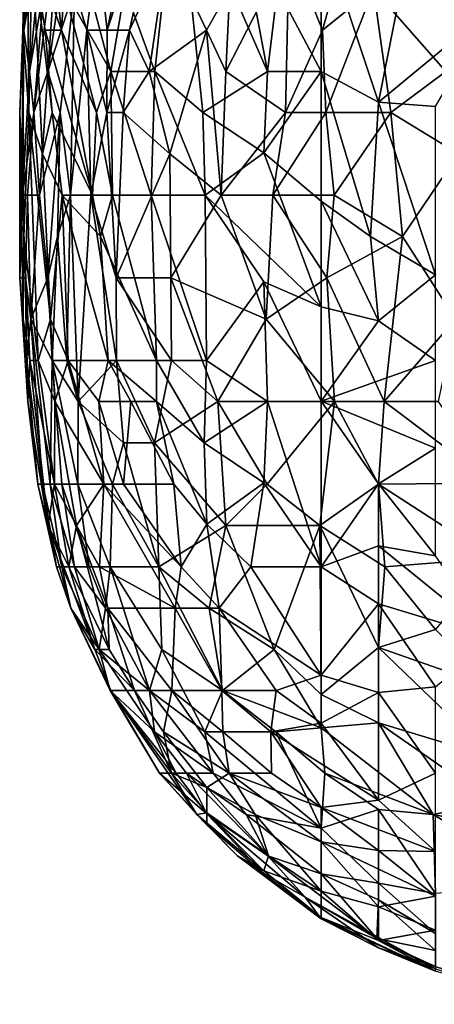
# Model space of a CAD drawing. Extents: x -0.3 to 0.3, y -0.266 to 0.266.
# Tile 89 of 256: x -0.3 to -0.288, y 0.116 to 0.145. Entities that reach past the tile are written whole.
import ezdxf

# ---------------------------------------------------------------- set-up
doc = ezdxf.new("R2010")
doc.units = 0

msp = doc.modelspace()

# ---------------------------------------------------------------- linework, layer by layer
for points in [[(-0.298794, 0.144562, 1.122662), (-0.299506, 0.150533, 1.125785), (-0.299642, 0.14695, 1.116418)], [(-0.298794, 0.144562, 1.122662), (-0.29871, 0.145756, 1.125785), (-0.299506, 0.150533, 1.125785)], [(-0.297469, 0.144562, 1.013377), (-0.297743, 0.14695, 1.018061), (-0.296206, 0.150533, 1.007132)], [(-0.295504, 0.150533, 1.002449), (-0.297469, 0.144562, 1.013377), (-0.296206, 0.150533, 1.007132)], [(-0.297469, 0.144562, 1.013377), (-0.295504, 0.150533, 1.002449), (-0.296818, 0.144562, 1.008694)], [(-0.295504, 0.150533, 1.002449), (-0.295723, 0.14695, 1.002449), (-0.296818, 0.144562, 1.008694)], [(-0.295441, 0.149339, 1.146081), (-0.292832, 0.143367, 1.141397), (-0.294183, 0.150533, 1.150764)], [(-0.292541, 0.145756, 1.146081), (-0.294183, 0.150533, 1.150764), (-0.292832, 0.143367, 1.141397)], [(-0.299908, 0.144562, 1.099244), (-0.299794, 0.149339, 1.111734), (-0.299813, 0.148145, 1.100805)], [(-0.299908, 0.144562, 1.099244), (-0.299731, 0.142173, 1.103928), (-0.299794, 0.149339, 1.111734)], [(-0.299474, 0.149339, 1.085193), (-0.299877, 0.144562, 1.083632), (-0.299729, 0.148145, 1.094561)], [(-0.299261, 0.148145, 1.069581), (-0.299877, 0.144562, 1.083632), (-0.299474, 0.149339, 1.085193)], [(-0.299731, 0.142173, 1.103928), (-0.299642, 0.14695, 1.116418), (-0.299794, 0.149339, 1.111734)], [(-0.296953, 0.145756, 1.135152), (-0.296092, 0.143367, 1.133591), (-0.295441, 0.149339, 1.146081)], [(-0.296092, 0.143367, 1.133591), (-0.294695, 0.142173, 1.135152), (-0.295441, 0.149339, 1.146081)], [(-0.294695, 0.142173, 1.135152), (-0.292832, 0.143367, 1.141397), (-0.295441, 0.149339, 1.146081)], [(-0.291232, 0.144562, 0.986837), (-0.292202, 0.14695, 0.988398), (-0.289911, 0.149339, 0.980592)], [(-0.291275, 0.147476, 1.150764), (-0.28962, 0.142477, 1.14452), (-0.28826, 0.149339, 1.157009)], [(-0.289757, 0.145756, 0.982153), (-0.291232, 0.144562, 0.986837), (-0.289911, 0.149339, 0.980592)], [(-0.285634, 0.149339, 0.969663), (-0.287663, 0.143367, 0.97903), (-0.289757, 0.145756, 0.982153)], [(-0.286309, 0.145205, 1.152326), (-0.28826, 0.149339, 1.157009), (-0.28962, 0.142477, 1.14452)], [(-0.299999, 0.142173, 1.086754), (-0.299908, 0.144562, 1.099244), (-0.299729, 0.148145, 1.094561)], [(-0.299877, 0.144562, 1.083632), (-0.299999, 0.142173, 1.086754), (-0.299729, 0.148145, 1.094561)], [(-0.299729, 0.148145, 1.094561), (-0.299908, 0.144562, 1.099244), (-0.299813, 0.148145, 1.100805)], [(-0.299877, 0.144562, 1.083632), (-0.299261, 0.148145, 1.069581), (-0.299718, 0.143367, 1.06802)], [(-0.2993, 0.145756, 1.060214), (-0.299718, 0.143367, 1.06802), (-0.299261, 0.148145, 1.069581)], [(-0.299593, 0.142173, 1.058653), (-0.2993, 0.145756, 1.060214), (-0.29885, 0.148145, 1.053969)], [(-0.299182, 0.143367, 1.044602), (-0.299593, 0.142173, 1.058653), (-0.29885, 0.148145, 1.053969)], [(-0.298483, 0.148145, 1.038357), (-0.299182, 0.143367, 1.044602), (-0.29885, 0.148145, 1.053969)], [(-0.29841, 0.145756, 1.027428), (-0.299182, 0.143367, 1.044602), (-0.298483, 0.148145, 1.038357)], [(-0.291275, 0.143367, 1.143927), (-0.291275, 0.147476, 1.150764), (-0.292541, 0.145756, 1.146081)], [(-0.28962, 0.142477, 1.14452), (-0.291275, 0.147476, 1.150764), (-0.291275, 0.143367, 1.143927)], [(-0.299642, 0.14695, 1.116418), (-0.299731, 0.142173, 1.103928), (-0.29934, 0.140979, 1.108611)], [(-0.299642, 0.14695, 1.116418), (-0.29926, 0.144562, 1.117979), (-0.298794, 0.144562, 1.122662)], [(-0.299642, 0.14695, 1.116418), (-0.299064, 0.142173, 1.114856), (-0.29926, 0.144562, 1.117979)], [(-0.29934, 0.140979, 1.108611), (-0.299064, 0.142173, 1.114856), (-0.299642, 0.14695, 1.116418)], [(-0.29806, 0.144562, 1.019622), (-0.29841, 0.145756, 1.027428), (-0.297743, 0.14695, 1.018061)], [(-0.297469, 0.144562, 1.013377), (-0.29806, 0.144562, 1.019622), (-0.297743, 0.14695, 1.018061)], [(-0.296254, 0.143367, 1.005571), (-0.296818, 0.144562, 1.008694), (-0.295723, 0.14695, 1.002449)], [(-0.294593, 0.144562, 0.997765), (-0.296254, 0.143367, 1.005571), (-0.295723, 0.14695, 1.002449)], [(-0.294593, 0.144562, 0.997765), (-0.295723, 0.14695, 1.002449), (-0.293919, 0.145756, 0.994643)], [(-0.292202, 0.14695, 0.988398), (-0.294038, 0.143367, 0.996204), (-0.293919, 0.145756, 0.994643)], [(-0.292305, 0.142173, 0.99152), (-0.294038, 0.143367, 0.996204), (-0.292202, 0.14695, 0.988398)], [(-0.291232, 0.144562, 0.986837), (-0.292305, 0.142173, 0.99152), (-0.292202, 0.14695, 0.988398)], [(-0.299718, 0.143367, 1.06802), (-0.2993, 0.145756, 1.060214), (-0.299593, 0.142173, 1.058653)], [(-0.29841, 0.145756, 1.027428), (-0.298825, 0.142173, 1.030551), (-0.299182, 0.143367, 1.044602)], [(-0.29841, 0.145756, 1.027428), (-0.298525, 0.139785, 1.024306), (-0.298825, 0.142173, 1.030551)], [(-0.298794, 0.144562, 1.122662), (-0.297779, 0.142173, 1.124224), (-0.29871, 0.145756, 1.125785)], [(-0.29871, 0.145756, 1.125785), (-0.29736, 0.143367, 1.128907), (-0.297991, 0.145756, 1.130469)], [(-0.297779, 0.142173, 1.124224), (-0.29736, 0.143367, 1.128907), (-0.29871, 0.145756, 1.125785)], [(-0.29806, 0.144562, 1.019622), (-0.298525, 0.139785, 1.024306), (-0.29841, 0.145756, 1.027428)], [(-0.297991, 0.145756, 1.130469), (-0.29736, 0.143367, 1.128907), (-0.296953, 0.145756, 1.135152)], [(-0.296092, 0.143367, 1.133591), (-0.296953, 0.145756, 1.135152), (-0.29736, 0.143367, 1.128907)], [(-0.293919, 0.145756, 0.994643), (-0.294038, 0.143367, 0.996204), (-0.294593, 0.144562, 0.997765)], [(-0.292832, 0.143367, 1.141397), (-0.291275, 0.143367, 1.143927), (-0.292541, 0.145756, 1.146081)], [(-0.289757, 0.145756, 0.982153), (-0.29114, 0.142173, 0.988398), (-0.291232, 0.144562, 0.986837)], [(-0.289259, 0.142173, 0.983714), (-0.29114, 0.142173, 0.988398), (-0.289757, 0.145756, 0.982153)], [(-0.287663, 0.143367, 0.97903), (-0.289259, 0.142173, 0.983714), (-0.289757, 0.145756, 0.982153)], [(-0.287964, 0.142356, 1.146081), (-0.286309, 0.145205, 1.152326), (-0.28962, 0.142477, 1.14452)], [(-0.299877, 0.144562, 1.083632), (-0.3, 0.137396, 1.074265), (-0.299999, 0.142173, 1.086754)], [(-0.299916, 0.139785, 1.06802), (-0.3, 0.137396, 1.074265), (-0.299877, 0.144562, 1.083632)], [(-0.299999, 0.142173, 1.086754), (-0.299881, 0.13859, 1.089877), (-0.299908, 0.144562, 1.099244)], [(-0.299718, 0.143367, 1.06802), (-0.299916, 0.139785, 1.06802), (-0.299877, 0.144562, 1.083632)], [(-0.299881, 0.13859, 1.089877), (-0.299731, 0.142173, 1.103928), (-0.299908, 0.144562, 1.099244)], [(-0.29926, 0.144562, 1.117979), (-0.297897, 0.139785, 1.117979), (-0.298794, 0.144562, 1.122662)], [(-0.299064, 0.142173, 1.114856), (-0.297897, 0.139785, 1.117979), (-0.29926, 0.144562, 1.117979)], [(-0.297897, 0.139785, 1.117979), (-0.297779, 0.142173, 1.124224), (-0.298794, 0.144562, 1.122662)], [(-0.297943, 0.139785, 1.018061), (-0.298525, 0.139785, 1.024306), (-0.29806, 0.144562, 1.019622)], [(-0.297469, 0.144562, 1.013377), (-0.297476, 0.142173, 1.013377), (-0.29806, 0.144562, 1.019622)], [(-0.29806, 0.144562, 1.019622), (-0.297476, 0.142173, 1.013377), (-0.297943, 0.139785, 1.018061)], [(-0.296818, 0.144562, 1.008694), (-0.297476, 0.142173, 1.013377), (-0.297469, 0.144562, 1.013377)], [(-0.296818, 0.144562, 1.008694), (-0.29701, 0.142173, 1.010255), (-0.297476, 0.142173, 1.013377)], [(-0.296254, 0.143367, 1.005571), (-0.29701, 0.142173, 1.010255), (-0.296818, 0.144562, 1.008694)], [(-0.294593, 0.144562, 0.997765), (-0.295655, 0.140979, 1.00401), (-0.296254, 0.143367, 1.005571)], [(-0.294593, 0.144562, 0.997765), (-0.29417, 0.139785, 0.999326), (-0.295655, 0.140979, 1.00401)], [(-0.294038, 0.143367, 0.996204), (-0.29417, 0.139785, 0.999326), (-0.294593, 0.144562, 0.997765)], [(-0.291232, 0.144562, 0.986837), (-0.29114, 0.142173, 0.988398), (-0.292305, 0.142173, 0.99152)], [(-0.299718, 0.143367, 1.06802), (-0.299593, 0.142173, 1.058653), (-0.299916, 0.139785, 1.06802)], [(-0.299593, 0.142173, 1.058653), (-0.299182, 0.143367, 1.044602), (-0.29943, 0.139785, 1.044602)], [(-0.298825, 0.142173, 1.030551), (-0.29943, 0.139785, 1.044602), (-0.299182, 0.143367, 1.044602)], [(-0.297318, 0.139785, 1.121101), (-0.29736, 0.143367, 1.128907), (-0.297779, 0.142173, 1.124224)], [(-0.29736, 0.143367, 1.128907), (-0.296193, 0.139785, 1.125785), (-0.296092, 0.143367, 1.133591)], [(-0.297318, 0.139785, 1.121101), (-0.296193, 0.139785, 1.125785), (-0.29736, 0.143367, 1.128907)], [(-0.296254, 0.143367, 1.005571), (-0.295655, 0.140979, 1.00401), (-0.29701, 0.142173, 1.010255)], [(-0.296193, 0.139785, 1.125785), (-0.294633, 0.139785, 1.130469), (-0.296092, 0.143367, 1.133591)], [(-0.294633, 0.139785, 1.130469), (-0.294695, 0.142173, 1.135152), (-0.296092, 0.143367, 1.133591)], [(-0.29293, 0.141007, 1.136713), (-0.292832, 0.143367, 1.141397), (-0.294695, 0.142173, 1.135152)], [(-0.292305, 0.142173, 0.99152), (-0.29417, 0.139785, 0.999326), (-0.294038, 0.143367, 0.996204)], [(-0.29293, 0.141007, 1.136713), (-0.291275, 0.143367, 1.143927), (-0.292832, 0.143367, 1.141397)], [(-0.29293, 0.141007, 1.136713), (-0.291275, 0.13961, 1.136713), (-0.291275, 0.143367, 1.143927)], [(-0.289847, 0.13859, 1.136713), (-0.28962, 0.142477, 1.14452), (-0.291275, 0.143367, 1.143927)], [(-0.289847, 0.13859, 1.136713), (-0.291275, 0.143367, 1.143927), (-0.291275, 0.13961, 1.136713)], [(-0.287663, 0.143367, 0.97903), (-0.287297, 0.140979, 0.980592), (-0.289259, 0.142173, 0.983714)], [(-0.289847, 0.13859, 1.136713), (-0.287964, 0.137478, 1.136713), (-0.28962, 0.142477, 1.14452)], [(-0.287964, 0.142356, 1.146081), (-0.28962, 0.142477, 1.14452), (-0.287964, 0.137478, 1.136713)], [(-0.3, 0.137396, 1.074265), (-0.299898, 0.136202, 1.08051), (-0.299999, 0.142173, 1.086754)], [(-0.299898, 0.136202, 1.08051), (-0.299881, 0.13859, 1.089877), (-0.299999, 0.142173, 1.086754)], [(-0.299775, 0.139785, 1.060214), (-0.299916, 0.139785, 1.06802), (-0.299593, 0.142173, 1.058653)], [(-0.299731, 0.142173, 1.103928), (-0.299881, 0.13859, 1.089877), (-0.299467, 0.135008, 1.089877)], [(-0.29943, 0.139785, 1.044602), (-0.299775, 0.139785, 1.060214), (-0.299593, 0.142173, 1.058653)], [(-0.299105, 0.136202, 1.099244), (-0.29934, 0.140979, 1.108611), (-0.299731, 0.142173, 1.103928)], [(-0.299105, 0.136202, 1.099244), (-0.299731, 0.142173, 1.103928), (-0.299467, 0.135008, 1.089877)], [(-0.299187, 0.137396, 1.036795), (-0.29943, 0.139785, 1.044602), (-0.298825, 0.142173, 1.030551)], [(-0.29934, 0.140979, 1.108611), (-0.298773, 0.139785, 1.111734), (-0.299064, 0.142173, 1.114856)], [(-0.298901, 0.13859, 1.030551), (-0.299187, 0.137396, 1.036795), (-0.298825, 0.142173, 1.030551)], [(-0.298773, 0.139785, 1.111734), (-0.297897, 0.139785, 1.117979), (-0.299064, 0.142173, 1.114856)], [(-0.298525, 0.139785, 1.024306), (-0.298901, 0.13859, 1.030551), (-0.298825, 0.142173, 1.030551)], [(-0.29721, 0.137396, 1.014938), (-0.297943, 0.139785, 1.018061), (-0.297476, 0.142173, 1.013377)], [(-0.297318, 0.139785, 1.121101), (-0.297779, 0.142173, 1.124224), (-0.297897, 0.139785, 1.117979)], [(-0.29701, 0.142173, 1.010255), (-0.29721, 0.137396, 1.014938), (-0.297476, 0.142173, 1.013377)], [(-0.295655, 0.140979, 1.00401), (-0.29721, 0.137396, 1.014938), (-0.29701, 0.142173, 1.010255)], [(-0.294633, 0.139785, 1.130469), (-0.29293, 0.141007, 1.136713), (-0.294695, 0.142173, 1.135152)], [(-0.292674, 0.139785, 0.994643), (-0.29417, 0.139785, 0.999326), (-0.292305, 0.142173, 0.99152)], [(-0.29114, 0.142173, 0.988398), (-0.292674, 0.139785, 0.994643), (-0.292305, 0.142173, 0.99152)], [(-0.290898, 0.139785, 0.989959), (-0.292674, 0.139785, 0.994643), (-0.29114, 0.142173, 0.988398)], [(-0.290898, 0.139785, 0.989959), (-0.29114, 0.142173, 0.988398), (-0.289259, 0.142173, 0.983714)], [(-0.290898, 0.139785, 0.989959), (-0.289259, 0.142173, 0.983714), (-0.288926, 0.13859, 0.986837)], [(-0.287297, 0.140979, 0.980592), (-0.288926, 0.13859, 0.986837), (-0.289259, 0.142173, 0.983714)], [(-0.29293, 0.141007, 1.136713), (-0.294633, 0.139785, 1.130469), (-0.291275, 0.136554, 1.130469)], [(-0.291275, 0.13961, 1.136713), (-0.29293, 0.141007, 1.136713), (-0.291275, 0.136554, 1.130469)], [(-0.299105, 0.136202, 1.099244), (-0.298773, 0.139785, 1.111734), (-0.29934, 0.140979, 1.108611)], [(-0.295655, 0.140979, 1.00401), (-0.295625, 0.137396, 1.007132), (-0.29721, 0.137396, 1.014938)], [(-0.29417, 0.139785, 0.999326), (-0.295625, 0.137396, 1.007132), (-0.295655, 0.140979, 1.00401)], [(-0.287297, 0.140979, 0.980592), (-0.287383, 0.136202, 0.986837), (-0.288926, 0.13859, 0.986837)], [(-0.299833, 0.137396, 1.060214), (-0.3, 0.137396, 1.074265), (-0.299916, 0.139785, 1.06802)], [(-0.299833, 0.137396, 1.060214), (-0.299916, 0.139785, 1.06802), (-0.299775, 0.139785, 1.060214)], [(-0.299677, 0.136202, 1.052408), (-0.299833, 0.137396, 1.060214), (-0.299775, 0.139785, 1.060214)], [(-0.29943, 0.139785, 1.044602), (-0.299677, 0.136202, 1.052408), (-0.299775, 0.139785, 1.060214)], [(-0.299187, 0.137396, 1.036795), (-0.299677, 0.136202, 1.052408), (-0.29943, 0.139785, 1.044602)], [(-0.299105, 0.136202, 1.099244), (-0.298599, 0.135008, 1.100805), (-0.298773, 0.139785, 1.111734)], [(-0.298525, 0.139785, 1.024306), (-0.298635, 0.135008, 1.030551), (-0.298901, 0.13859, 1.030551)], [(-0.298773, 0.139785, 1.111734), (-0.297663, 0.13859, 1.116418), (-0.297897, 0.139785, 1.117979)], [(-0.298773, 0.139785, 1.111734), (-0.297436, 0.135008, 1.108611), (-0.297663, 0.13859, 1.116418)], [(-0.298599, 0.135008, 1.100805), (-0.297436, 0.135008, 1.108611), (-0.298773, 0.139785, 1.111734)], [(-0.298309, 0.133813, 1.028989), (-0.298635, 0.135008, 1.030551), (-0.298525, 0.139785, 1.024306)], [(-0.297943, 0.139785, 1.018061), (-0.298309, 0.133813, 1.028989), (-0.298525, 0.139785, 1.024306)], [(-0.2972, 0.135008, 1.018061), (-0.298309, 0.133813, 1.028989), (-0.297943, 0.139785, 1.018061)], [(-0.2972, 0.135008, 1.018061), (-0.297943, 0.139785, 1.018061), (-0.29721, 0.137396, 1.014938)], [(-0.297897, 0.139785, 1.117979), (-0.297663, 0.13859, 1.116418), (-0.297318, 0.139785, 1.121101)], [(-0.297663, 0.13859, 1.116418), (-0.296036, 0.135008, 1.114856), (-0.297318, 0.139785, 1.121101)], [(-0.297318, 0.139785, 1.121101), (-0.296036, 0.135008, 1.114856), (-0.296193, 0.139785, 1.125785)], [(-0.294633, 0.139785, 1.130469), (-0.296193, 0.139785, 1.125785), (-0.294589, 0.135008, 1.11954)], [(-0.294589, 0.135008, 1.11954), (-0.296193, 0.139785, 1.125785), (-0.296036, 0.135008, 1.114856)], [(-0.295625, 0.137396, 1.007132), (-0.29417, 0.139785, 0.999326), (-0.29287, 0.136202, 0.999326)], [(-0.29293, 0.137278, 1.128907), (-0.291275, 0.136554, 1.130469), (-0.294633, 0.139785, 1.130469)], [(-0.294589, 0.135008, 1.11954), (-0.29293, 0.137278, 1.128907), (-0.294633, 0.139785, 1.130469)], [(-0.292674, 0.139785, 0.994643), (-0.29287, 0.136202, 0.999326), (-0.29417, 0.139785, 0.999326)], [(-0.292674, 0.139785, 0.994643), (-0.29111, 0.137396, 0.993081), (-0.29287, 0.136202, 0.999326)], [(-0.290898, 0.139785, 0.989959), (-0.29111, 0.137396, 0.993081), (-0.292674, 0.139785, 0.994643)], [(-0.28962, 0.136151, 1.13203), (-0.289847, 0.13859, 1.136713), (-0.291275, 0.13961, 1.136713)], [(-0.28962, 0.136151, 1.13203), (-0.291275, 0.13961, 1.136713), (-0.291275, 0.136554, 1.130469)], [(-0.288926, 0.13859, 0.986837), (-0.29111, 0.137396, 0.993081), (-0.290898, 0.139785, 0.989959)], [(-0.299898, 0.136202, 1.08051), (-0.299709, 0.135008, 1.083632), (-0.299881, 0.13859, 1.089877)], [(-0.299709, 0.135008, 1.083632), (-0.299467, 0.135008, 1.089877), (-0.299881, 0.13859, 1.089877)], [(-0.298901, 0.13859, 1.030551), (-0.299056, 0.135008, 1.036795), (-0.299187, 0.137396, 1.036795)], [(-0.298635, 0.135008, 1.030551), (-0.299056, 0.135008, 1.036795), (-0.298901, 0.13859, 1.030551)], [(-0.297436, 0.135008, 1.108611), (-0.296036, 0.135008, 1.114856), (-0.297663, 0.13859, 1.116418)], [(-0.288926, 0.13859, 0.986837), (-0.289455, 0.133813, 0.994643), (-0.29111, 0.137396, 0.993081)], [(-0.28962, 0.136151, 1.13203), (-0.287964, 0.137478, 1.136713), (-0.289847, 0.13859, 1.136713)], [(-0.288926, 0.13859, 0.986837), (-0.287383, 0.136202, 0.986837), (-0.289455, 0.133813, 0.994643)], [(-0.299768, 0.133813, 1.074265), (-0.299898, 0.136202, 1.08051), (-0.3, 0.137396, 1.074265)], [(-0.299833, 0.137396, 1.060214), (-0.299768, 0.133813, 1.074265), (-0.3, 0.137396, 1.074265)], [(-0.299806, 0.135008, 1.060214), (-0.299768, 0.133813, 1.074265), (-0.299833, 0.137396, 1.060214)], [(-0.299677, 0.136202, 1.052408), (-0.299806, 0.135008, 1.060214), (-0.299833, 0.137396, 1.060214)], [(-0.299187, 0.137396, 1.036795), (-0.299056, 0.135008, 1.036795), (-0.299677, 0.136202, 1.052408)], [(-0.295625, 0.137396, 1.007132), (-0.295602, 0.135008, 1.010255), (-0.29721, 0.137396, 1.014938)], [(-0.295602, 0.135008, 1.010255), (-0.2972, 0.135008, 1.018061), (-0.29721, 0.137396, 1.014938)], [(-0.29287, 0.136202, 0.999326), (-0.294267, 0.133813, 1.007132), (-0.295625, 0.137396, 1.007132)], [(-0.295625, 0.137396, 1.007132), (-0.294267, 0.133813, 1.007132), (-0.295602, 0.135008, 1.010255)], [(-0.29111, 0.137396, 0.993081), (-0.29089, 0.133813, 0.997765), (-0.29287, 0.136202, 0.999326)], [(-0.289455, 0.133813, 0.994643), (-0.29089, 0.133813, 0.997765), (-0.29111, 0.137396, 0.993081)], [(-0.287964, 0.137478, 1.136713), (-0.28962, 0.136151, 1.13203), (-0.287964, 0.135008, 1.13159)], [(-0.29293, 0.137278, 1.128907), (-0.294589, 0.135008, 1.11954), (-0.292825, 0.133813, 1.121101)], [(-0.291275, 0.133829, 1.124224), (-0.291275, 0.136554, 1.130469), (-0.29293, 0.137278, 1.128907)], [(-0.292825, 0.133813, 1.121101), (-0.291275, 0.133829, 1.124224), (-0.29293, 0.137278, 1.128907)], [(-0.291275, 0.133829, 1.124224), (-0.28962, 0.136151, 1.13203), (-0.291275, 0.136554, 1.130469)], [(-0.299768, 0.133813, 1.074265), (-0.299709, 0.135008, 1.083632), (-0.299898, 0.136202, 1.08051)], [(-0.299806, 0.135008, 1.060214), (-0.299677, 0.136202, 1.052408), (-0.299337, 0.131425, 1.053969)], [(-0.299056, 0.135008, 1.036795), (-0.299118, 0.131425, 1.047724), (-0.299677, 0.136202, 1.052408)], [(-0.299677, 0.136202, 1.052408), (-0.299118, 0.131425, 1.047724), (-0.299337, 0.131425, 1.053969)], [(-0.298984, 0.133813, 1.092999), (-0.299105, 0.136202, 1.099244), (-0.299467, 0.135008, 1.089877)], [(-0.298984, 0.133813, 1.092999), (-0.298599, 0.135008, 1.100805), (-0.299105, 0.136202, 1.099244)], [(-0.29287, 0.136202, 0.999326), (-0.29089, 0.133813, 0.997765), (-0.294267, 0.133813, 1.007132)], [(-0.291275, 0.133829, 1.124224), (-0.287964, 0.135008, 1.13159), (-0.28962, 0.136151, 1.13203)], [(-0.289455, 0.133813, 0.994643), (-0.287383, 0.136202, 0.986837), (-0.287886, 0.133813, 0.99152)], [(-0.299806, 0.135008, 1.060214), (-0.299476, 0.131425, 1.06802), (-0.299768, 0.133813, 1.074265)], [(-0.299337, 0.131425, 1.053969), (-0.299476, 0.131425, 1.06802), (-0.299806, 0.135008, 1.060214)], [(-0.299768, 0.133813, 1.074265), (-0.299177, 0.130231, 1.071142), (-0.299709, 0.135008, 1.083632)], [(-0.299709, 0.135008, 1.083632), (-0.298997, 0.131425, 1.083632), (-0.299467, 0.135008, 1.089877)], [(-0.299177, 0.130231, 1.071142), (-0.298997, 0.131425, 1.083632), (-0.299709, 0.135008, 1.083632)], [(-0.298997, 0.131425, 1.083632), (-0.298984, 0.133813, 1.092999), (-0.299467, 0.135008, 1.089877)], [(-0.298781, 0.131425, 1.041479), (-0.299118, 0.131425, 1.047724), (-0.299056, 0.135008, 1.036795)], [(-0.298635, 0.135008, 1.030551), (-0.298309, 0.133813, 1.028989), (-0.299056, 0.135008, 1.036795)], [(-0.298314, 0.131425, 1.035234), (-0.298781, 0.131425, 1.041479), (-0.299056, 0.135008, 1.036795)], [(-0.298309, 0.133813, 1.028989), (-0.298314, 0.131425, 1.035234), (-0.299056, 0.135008, 1.036795)], [(-0.298984, 0.133813, 1.092999), (-0.297569, 0.131425, 1.097683), (-0.298599, 0.135008, 1.100805)], [(-0.298599, 0.135008, 1.100805), (-0.297706, 0.133813, 1.103928), (-0.297436, 0.135008, 1.108611)], [(-0.297706, 0.133813, 1.103928), (-0.298599, 0.135008, 1.100805), (-0.297569, 0.131425, 1.097683)], [(-0.2972, 0.135008, 1.018061), (-0.296995, 0.132619, 1.021183), (-0.298309, 0.133813, 1.028989)], [(-0.297706, 0.133813, 1.103928), (-0.296785, 0.133813, 1.108611), (-0.297436, 0.135008, 1.108611)], [(-0.29604, 0.133813, 1.111734), (-0.296036, 0.135008, 1.114856), (-0.297436, 0.135008, 1.108611)], [(-0.296785, 0.133813, 1.108611), (-0.29604, 0.133813, 1.111734), (-0.297436, 0.135008, 1.108611)], [(-0.296099, 0.132619, 1.0165), (-0.2972, 0.135008, 1.018061), (-0.295602, 0.135008, 1.010255)], [(-0.296099, 0.132619, 1.0165), (-0.296995, 0.132619, 1.021183), (-0.2972, 0.135008, 1.018061)], [(-0.294267, 0.133813, 1.007132), (-0.296099, 0.132619, 1.0165), (-0.295602, 0.135008, 1.010255)], [(-0.29604, 0.133813, 1.111734), (-0.294665, 0.132619, 1.113295), (-0.296036, 0.135008, 1.114856)], [(-0.294665, 0.132619, 1.113295), (-0.294589, 0.135008, 1.11954), (-0.296036, 0.135008, 1.114856)], [(-0.294665, 0.132619, 1.113295), (-0.292825, 0.133813, 1.121101), (-0.294589, 0.135008, 1.11954)], [(-0.287964, 0.13247, 1.125785), (-0.287964, 0.135008, 1.13159), (-0.291275, 0.133829, 1.124224)], [(-0.299476, 0.131425, 1.06802), (-0.299177, 0.130231, 1.071142), (-0.299768, 0.133813, 1.074265)], [(-0.298997, 0.131425, 1.083632), (-0.298354, 0.130231, 1.086754), (-0.298984, 0.133813, 1.092999)], [(-0.298354, 0.130231, 1.086754), (-0.297569, 0.131425, 1.097683), (-0.298984, 0.133813, 1.092999)], [(-0.298309, 0.133813, 1.028989), (-0.297315, 0.131425, 1.025867), (-0.298314, 0.131425, 1.035234)], [(-0.296995, 0.132619, 1.021183), (-0.297315, 0.131425, 1.025867), (-0.298309, 0.133813, 1.028989)], [(-0.296997, 0.131425, 1.100805), (-0.296785, 0.133813, 1.108611), (-0.297706, 0.133813, 1.103928)], [(-0.297569, 0.131425, 1.097683), (-0.296997, 0.131425, 1.100805), (-0.297706, 0.133813, 1.103928)], [(-0.296997, 0.131425, 1.100805), (-0.295542, 0.131425, 1.10705), (-0.296785, 0.133813, 1.108611)], [(-0.296785, 0.133813, 1.108611), (-0.295542, 0.131425, 1.10705), (-0.29604, 0.133813, 1.111734)], [(-0.296099, 0.132619, 1.0165), (-0.294267, 0.133813, 1.007132), (-0.294036, 0.130231, 1.013377)], [(-0.294585, 0.130265, 1.10705), (-0.294665, 0.132619, 1.113295), (-0.29604, 0.133813, 1.111734)], [(-0.295542, 0.131425, 1.10705), (-0.294585, 0.130265, 1.10705), (-0.29604, 0.133813, 1.111734)], [(-0.292825, 0.133813, 1.121101), (-0.294665, 0.132619, 1.113295), (-0.29293, 0.13146, 1.114856)], [(-0.294267, 0.133813, 1.007132), (-0.29089, 0.133813, 0.997765), (-0.292839, 0.131425, 1.007132)], [(-0.292839, 0.131425, 1.007132), (-0.294036, 0.130231, 1.013377), (-0.294267, 0.133813, 1.007132)], [(-0.29293, 0.13146, 1.114856), (-0.291275, 0.129036, 1.111886), (-0.292825, 0.133813, 1.121101)], [(-0.29089, 0.133813, 0.997765), (-0.291316, 0.130231, 1.005571), (-0.292839, 0.131425, 1.007132)], [(-0.291275, 0.129036, 1.111886), (-0.291275, 0.133829, 1.124224), (-0.292825, 0.133813, 1.121101)], [(-0.28962, 0.131428, 0.999326), (-0.291316, 0.130231, 1.005571), (-0.29089, 0.133813, 0.997765)], [(-0.28962, 0.131434, 1.121101), (-0.287964, 0.13247, 1.125785), (-0.291275, 0.133829, 1.124224)], [(-0.28962, 0.131434, 1.121101), (-0.291275, 0.133829, 1.124224), (-0.291275, 0.129036, 1.111886)], [(-0.28962, 0.131428, 0.999326), (-0.29089, 0.133813, 0.997765), (-0.289455, 0.133813, 0.994643)], [(-0.286309, 0.131451, 0.993081), (-0.28962, 0.131428, 0.999326), (-0.289455, 0.133813, 0.994643)], [(-0.287886, 0.133813, 0.99152), (-0.286309, 0.131451, 0.993081), (-0.289455, 0.133813, 0.994643)], [(-0.296995, 0.132619, 1.021183), (-0.295974, 0.129036, 1.024306), (-0.297315, 0.131425, 1.025867)], [(-0.296099, 0.132619, 1.0165), (-0.295974, 0.129036, 1.024306), (-0.296995, 0.132619, 1.021183)], [(-0.296099, 0.132619, 1.0165), (-0.294036, 0.130231, 1.013377), (-0.295974, 0.129036, 1.024306)], [(-0.294585, 0.130265, 1.10705), (-0.29293, 0.13146, 1.114856), (-0.294665, 0.132619, 1.113295)], [(-0.287964, 0.13247, 1.125785), (-0.28962, 0.131434, 1.121101), (-0.287964, 0.129349, 1.117979)], [(-0.298933, 0.129036, 1.063336), (-0.299177, 0.130231, 1.071142), (-0.299476, 0.131425, 1.06802)], [(-0.299337, 0.131425, 1.053969), (-0.298933, 0.129036, 1.063336), (-0.299476, 0.131425, 1.06802)], [(-0.298782, 0.129036, 1.053969), (-0.298933, 0.129036, 1.063336), (-0.299337, 0.131425, 1.053969)], [(-0.299118, 0.131425, 1.047724), (-0.298782, 0.129036, 1.053969), (-0.299337, 0.131425, 1.053969)], [(-0.299177, 0.130231, 1.071142), (-0.29858, 0.129036, 1.077387), (-0.298997, 0.131425, 1.083632)], [(-0.298417, 0.129036, 1.046163), (-0.298782, 0.129036, 1.053969), (-0.299118, 0.131425, 1.047724)], [(-0.298781, 0.131425, 1.041479), (-0.298417, 0.129036, 1.046163), (-0.299118, 0.131425, 1.047724)], [(-0.29858, 0.129036, 1.077387), (-0.298354, 0.130231, 1.086754), (-0.298997, 0.131425, 1.083632)], [(-0.297989, 0.129036, 1.039918), (-0.298417, 0.129036, 1.046163), (-0.298781, 0.131425, 1.041479)], [(-0.298314, 0.131425, 1.035234), (-0.297989, 0.129036, 1.039918), (-0.298781, 0.131425, 1.041479)], [(-0.298354, 0.130231, 1.086754), (-0.297687, 0.129036, 1.088316), (-0.297569, 0.131425, 1.097683)], [(-0.298314, 0.131425, 1.035234), (-0.297315, 0.131425, 1.025867), (-0.297379, 0.129036, 1.033673)], [(-0.297379, 0.129036, 1.033673), (-0.297989, 0.129036, 1.039918), (-0.298314, 0.131425, 1.035234)], [(-0.297569, 0.131425, 1.097683), (-0.297687, 0.129036, 1.088316), (-0.295503, 0.127842, 1.096122)], [(-0.295503, 0.127842, 1.096122), (-0.295331, 0.129036, 1.100805), (-0.297569, 0.131425, 1.097683)], [(-0.297569, 0.131425, 1.097683), (-0.295331, 0.129036, 1.100805), (-0.296997, 0.131425, 1.100805)], [(-0.295974, 0.129036, 1.024306), (-0.297379, 0.129036, 1.033673), (-0.297315, 0.131425, 1.025867)], [(-0.296997, 0.131425, 1.100805), (-0.295331, 0.129036, 1.100805), (-0.295542, 0.131425, 1.10705)], [(-0.295331, 0.129036, 1.100805), (-0.294585, 0.130265, 1.10705), (-0.295542, 0.131425, 1.10705)], [(-0.293314, 0.129036, 1.10705), (-0.29293, 0.13146, 1.114856), (-0.294585, 0.130265, 1.10705)], [(-0.292839, 0.131425, 1.007132), (-0.291316, 0.130231, 1.005571), (-0.294036, 0.130231, 1.013377)], [(-0.293314, 0.129036, 1.10705), (-0.291275, 0.129036, 1.111886), (-0.29293, 0.13146, 1.114856)], [(-0.289432, 0.129036, 1.00401), (-0.291316, 0.130231, 1.005571), (-0.28962, 0.131428, 0.999326)], [(-0.291275, 0.129036, 1.111886), (-0.28962, 0.129639, 1.116418), (-0.28962, 0.131434, 1.121101)], [(-0.28962, 0.131428, 0.999326), (-0.286309, 0.131451, 0.993081), (-0.286309, 0.129282, 0.997765)], [(-0.28962, 0.129639, 1.116418), (-0.287964, 0.129349, 1.117979), (-0.28962, 0.131434, 1.121101)], [(-0.28962, 0.131428, 0.999326), (-0.286309, 0.129282, 0.997765), (-0.289432, 0.129036, 1.00401)], [(-0.298517, 0.127842, 1.063336), (-0.297826, 0.126648, 1.072703), (-0.299177, 0.130231, 1.071142)], [(-0.298933, 0.129036, 1.063336), (-0.298517, 0.127842, 1.063336), (-0.299177, 0.130231, 1.071142)], [(-0.297826, 0.126648, 1.072703), (-0.29858, 0.129036, 1.077387), (-0.299177, 0.130231, 1.071142)], [(-0.298354, 0.130231, 1.086754), (-0.29858, 0.129036, 1.077387), (-0.297414, 0.126648, 1.078948)], [(-0.29745, 0.127842, 1.085193), (-0.297687, 0.129036, 1.088316), (-0.298354, 0.130231, 1.086754)], [(-0.29745, 0.127842, 1.085193), (-0.298354, 0.130231, 1.086754), (-0.297414, 0.126648, 1.078948)], [(-0.294036, 0.130231, 1.013377), (-0.294517, 0.127842, 1.021183), (-0.295974, 0.129036, 1.024306)], [(-0.295331, 0.129036, 1.100805), (-0.294223, 0.127842, 1.100805), (-0.294585, 0.130265, 1.10705)], [(-0.294223, 0.127842, 1.100805), (-0.293314, 0.129036, 1.10705), (-0.294585, 0.130265, 1.10705)], [(-0.294036, 0.130231, 1.013377), (-0.292633, 0.126648, 1.018061), (-0.294517, 0.127842, 1.021183)], [(-0.294036, 0.130231, 1.013377), (-0.291316, 0.130231, 1.005571), (-0.292633, 0.126648, 1.018061)], [(-0.292633, 0.126648, 1.018061), (-0.291316, 0.130231, 1.005571), (-0.291275, 0.125337, 1.018061)], [(-0.291316, 0.130231, 1.005571), (-0.289432, 0.129036, 1.00401), (-0.28962, 0.126699, 1.010255)], [(-0.291316, 0.130231, 1.005571), (-0.28962, 0.126699, 1.010255), (-0.291275, 0.125337, 1.018061)], [(-0.28962, 0.129639, 1.116418), (-0.291275, 0.129036, 1.111886), (-0.28962, 0.127969, 1.111734)], [(-0.287964, 0.129349, 1.117979), (-0.28962, 0.129639, 1.116418), (-0.286309, 0.126966, 1.113295)], [(-0.28962, 0.127969, 1.111734), (-0.286309, 0.126966, 1.113295), (-0.28962, 0.129639, 1.116418)], [(-0.298782, 0.129036, 1.053969), (-0.298517, 0.127842, 1.063336), (-0.298933, 0.129036, 1.063336)], [(-0.297701, 0.126648, 1.049285), (-0.298517, 0.127842, 1.063336), (-0.298782, 0.129036, 1.053969)], [(-0.298417, 0.129036, 1.046163), (-0.297701, 0.126648, 1.049285), (-0.298782, 0.129036, 1.053969)], [(-0.297414, 0.126648, 1.078948), (-0.29858, 0.129036, 1.077387), (-0.297826, 0.126648, 1.072703)], [(-0.298417, 0.129036, 1.046163), (-0.297989, 0.129036, 1.039918), (-0.297513, 0.127842, 1.039918)], [(-0.297513, 0.127842, 1.039918), (-0.297701, 0.126648, 1.049285), (-0.298417, 0.129036, 1.046163)], [(-0.297379, 0.129036, 1.033673), (-0.297513, 0.127842, 1.039918), (-0.297989, 0.129036, 1.039918)], [(-0.29745, 0.127842, 1.085193), (-0.295503, 0.127842, 1.096122), (-0.297687, 0.129036, 1.088316)], [(-0.297379, 0.129036, 1.033673), (-0.296244, 0.125454, 1.039918), (-0.297513, 0.127842, 1.039918)], [(-0.295974, 0.129036, 1.024306), (-0.295884, 0.126648, 1.032112), (-0.297379, 0.129036, 1.033673)], [(-0.297379, 0.129036, 1.033673), (-0.295884, 0.126648, 1.032112), (-0.296244, 0.125454, 1.039918)], [(-0.29413, 0.125454, 1.027428), (-0.295884, 0.126648, 1.032112), (-0.295974, 0.129036, 1.024306)], [(-0.295974, 0.129036, 1.024306), (-0.294517, 0.127842, 1.021183), (-0.29413, 0.125454, 1.027428)], [(-0.295503, 0.127842, 1.096122), (-0.294223, 0.127842, 1.100805), (-0.295331, 0.129036, 1.100805)], [(-0.294223, 0.127842, 1.100805), (-0.291275, 0.125903, 1.102367), (-0.293314, 0.129036, 1.10705)], [(-0.291275, 0.125903, 1.102367), (-0.291275, 0.129036, 1.111886), (-0.293314, 0.129036, 1.10705)], [(-0.291275, 0.125903, 1.102367), (-0.28962, 0.127969, 1.111734), (-0.291275, 0.129036, 1.111886)], [(-0.289432, 0.129036, 1.00401), (-0.287964, 0.127223, 1.005571), (-0.28962, 0.126699, 1.010255)], [(-0.289432, 0.129036, 1.00401), (-0.286309, 0.129282, 0.997765), (-0.287964, 0.127223, 1.005571)], [(-0.28962, 0.127969, 1.111734), (-0.291275, 0.125903, 1.102367), (-0.28962, 0.125399, 1.103928)], [(-0.287964, 0.125563, 1.10705), (-0.28962, 0.127969, 1.111734), (-0.28962, 0.125399, 1.103928)], [(-0.286309, 0.126966, 1.113295), (-0.28962, 0.127969, 1.111734), (-0.287964, 0.125563, 1.10705)], [(-0.297384, 0.125454, 1.05553), (-0.297358, 0.125454, 1.069581), (-0.298517, 0.127842, 1.063336)], [(-0.297701, 0.126648, 1.049285), (-0.297384, 0.125454, 1.05553), (-0.298517, 0.127842, 1.063336)], [(-0.297826, 0.126648, 1.072703), (-0.298517, 0.127842, 1.063336), (-0.297358, 0.125454, 1.069581)], [(-0.296244, 0.125454, 1.039918), (-0.297701, 0.126648, 1.049285), (-0.297513, 0.127842, 1.039918)], [(-0.295503, 0.127842, 1.096122), (-0.29745, 0.127842, 1.085193), (-0.295597, 0.125454, 1.086754)], [(-0.296678, 0.125454, 1.078948), (-0.29745, 0.127842, 1.085193), (-0.297414, 0.126648, 1.078948)], [(-0.296678, 0.125454, 1.078948), (-0.295597, 0.125454, 1.086754), (-0.29745, 0.127842, 1.085193)], [(-0.295597, 0.125454, 1.086754), (-0.294146, 0.125454, 1.092999), (-0.295503, 0.127842, 1.096122)], [(-0.294223, 0.127842, 1.100805), (-0.295503, 0.127842, 1.096122), (-0.294146, 0.125454, 1.092999)], [(-0.292633, 0.126648, 1.018061), (-0.29413, 0.125454, 1.027428), (-0.294517, 0.127842, 1.021183)], [(-0.292581, 0.125454, 1.097683), (-0.291275, 0.125903, 1.102367), (-0.294223, 0.127842, 1.100805)], [(-0.294223, 0.127842, 1.100805), (-0.294146, 0.125454, 1.092999), (-0.292581, 0.125454, 1.097683)], [(-0.28962, 0.126699, 1.010255), (-0.287964, 0.127223, 1.005571), (-0.286309, 0.125548, 1.007132)], [(-0.297826, 0.126648, 1.072703), (-0.296678, 0.125454, 1.078948), (-0.297414, 0.126648, 1.078948)], [(-0.297358, 0.125454, 1.069581), (-0.296678, 0.125454, 1.078948), (-0.297826, 0.126648, 1.072703)], [(-0.296102, 0.124259, 1.046163), (-0.297384, 0.125454, 1.05553), (-0.297701, 0.126648, 1.049285)], [(-0.297701, 0.126648, 1.049285), (-0.296244, 0.125454, 1.039918), (-0.296102, 0.124259, 1.046163)], [(-0.295884, 0.126648, 1.032112), (-0.294645, 0.124259, 1.035234), (-0.296244, 0.125454, 1.039918)], [(-0.295884, 0.126648, 1.032112), (-0.29413, 0.125454, 1.027428), (-0.294645, 0.124259, 1.035234)], [(-0.292633, 0.126648, 1.018061), (-0.291275, 0.12438, 1.021183), (-0.29413, 0.125454, 1.027428)], [(-0.291275, 0.125337, 1.018061), (-0.291275, 0.12438, 1.021183), (-0.292633, 0.126648, 1.018061)], [(-0.28962, 0.124522, 1.0165), (-0.291275, 0.125337, 1.018061), (-0.28962, 0.126699, 1.010255)], [(-0.28962, 0.126699, 1.010255), (-0.286309, 0.123521, 1.013377), (-0.28962, 0.124522, 1.0165)], [(-0.286309, 0.123521, 1.013377), (-0.28962, 0.126699, 1.010255), (-0.286309, 0.125548, 1.007132)], [(-0.291275, 0.125903, 1.102367), (-0.292581, 0.125454, 1.097683), (-0.291275, 0.124513, 1.097683)], [(-0.291275, 0.124513, 1.097683), (-0.28962, 0.125399, 1.103928), (-0.291275, 0.125903, 1.102367)], [(-0.295956, 0.123065, 1.060214), (-0.297358, 0.125454, 1.069581), (-0.297384, 0.125454, 1.05553)], [(-0.295469, 0.123065, 1.049285), (-0.295956, 0.123065, 1.060214), (-0.297384, 0.125454, 1.05553)], [(-0.296102, 0.124259, 1.046163), (-0.295469, 0.123065, 1.049285), (-0.297384, 0.125454, 1.05553)], [(-0.29561, 0.123065, 1.071142), (-0.296678, 0.125454, 1.078948), (-0.297358, 0.125454, 1.069581)], [(-0.295956, 0.123065, 1.060214), (-0.294878, 0.121871, 1.064897), (-0.297358, 0.125454, 1.069581)], [(-0.29561, 0.123065, 1.071142), (-0.297358, 0.125454, 1.069581), (-0.294878, 0.121871, 1.064897)], [(-0.295838, 0.124259, 1.078948), (-0.296678, 0.125454, 1.078948), (-0.29561, 0.123065, 1.071142)], [(-0.296678, 0.125454, 1.078948), (-0.295838, 0.124259, 1.078948), (-0.295597, 0.125454, 1.086754)], [(-0.294645, 0.124259, 1.035234), (-0.2944, 0.123065, 1.039918), (-0.296244, 0.125454, 1.039918)], [(-0.2944, 0.123065, 1.039918), (-0.296102, 0.124259, 1.046163), (-0.296244, 0.125454, 1.039918)], [(-0.295838, 0.124259, 1.078948), (-0.293941, 0.123065, 1.083632), (-0.295597, 0.125454, 1.086754)], [(-0.294146, 0.125454, 1.092999), (-0.295597, 0.125454, 1.086754), (-0.294124, 0.124259, 1.088316)], [(-0.294124, 0.124259, 1.088316), (-0.295597, 0.125454, 1.086754), (-0.293941, 0.123065, 1.083632)], [(-0.294645, 0.124259, 1.035234), (-0.29413, 0.125454, 1.027428), (-0.292585, 0.124259, 1.025867)], [(-0.292733, 0.124259, 1.092999), (-0.292581, 0.125454, 1.097683), (-0.294146, 0.125454, 1.092999)], [(-0.294124, 0.124259, 1.088316), (-0.292733, 0.124259, 1.092999), (-0.294146, 0.125454, 1.092999)], [(-0.29413, 0.125454, 1.027428), (-0.291275, 0.12438, 1.021183), (-0.292585, 0.124259, 1.025867)], [(-0.292581, 0.125454, 1.097683), (-0.292733, 0.124259, 1.092999), (-0.291275, 0.124513, 1.097683)], [(-0.28962, 0.122281, 1.092999), (-0.28962, 0.125399, 1.103928), (-0.291275, 0.124513, 1.097683)], [(-0.291275, 0.125337, 1.018061), (-0.28962, 0.124522, 1.0165), (-0.291275, 0.12438, 1.021183)], [(-0.287964, 0.125563, 1.10705), (-0.28962, 0.125399, 1.103928), (-0.287964, 0.123065, 1.098743)], [(-0.287964, 0.123065, 1.098743), (-0.28962, 0.125399, 1.103928), (-0.28962, 0.122281, 1.092999)], [(-0.292733, 0.124259, 1.092999), (-0.28962, 0.122281, 1.092999), (-0.291275, 0.124513, 1.097683)], [(-0.291275, 0.12438, 1.021183), (-0.28962, 0.124522, 1.0165), (-0.288037, 0.121871, 1.022745)], [(-0.28962, 0.124522, 1.0165), (-0.286309, 0.122219, 1.018061), (-0.288037, 0.121871, 1.022745)], [(-0.28962, 0.124522, 1.0165), (-0.286309, 0.123521, 1.013377), (-0.286309, 0.122219, 1.018061)], [(-0.296102, 0.124259, 1.046163), (-0.295169, 0.123065, 1.046163), (-0.295469, 0.123065, 1.049285)], [(-0.2944, 0.123065, 1.039918), (-0.295169, 0.123065, 1.046163), (-0.296102, 0.124259, 1.046163)], [(-0.293941, 0.123065, 1.083632), (-0.295838, 0.124259, 1.078948), (-0.294585, 0.122648, 1.077387)], [(-0.29561, 0.123065, 1.071142), (-0.294585, 0.122648, 1.077387), (-0.295838, 0.124259, 1.078948)], [(-0.292585, 0.124259, 1.025867), (-0.291275, 0.121475, 1.033673), (-0.294645, 0.124259, 1.035234)], [(-0.2944, 0.123065, 1.039918), (-0.294645, 0.124259, 1.035234), (-0.291275, 0.121475, 1.033673)], [(-0.292709, 0.123065, 1.088316), (-0.292733, 0.124259, 1.092999), (-0.294124, 0.124259, 1.088316)], [(-0.293941, 0.123065, 1.083632), (-0.292709, 0.123065, 1.088316), (-0.294124, 0.124259, 1.088316)], [(-0.28962, 0.122281, 1.092999), (-0.292733, 0.124259, 1.092999), (-0.291275, 0.122069, 1.088316)], [(-0.292733, 0.124259, 1.092999), (-0.292709, 0.123065, 1.088316), (-0.291275, 0.122069, 1.088316)], [(-0.291169, 0.123065, 1.025867), (-0.292585, 0.124259, 1.025867), (-0.291275, 0.12438, 1.021183)], [(-0.291169, 0.123065, 1.025867), (-0.291275, 0.121475, 1.033673), (-0.292585, 0.124259, 1.025867)], [(-0.291169, 0.123065, 1.025867), (-0.291275, 0.12438, 1.021183), (-0.288037, 0.121871, 1.022745)], [(-0.294585, 0.121567, 1.057091), (-0.294878, 0.121871, 1.064897), (-0.295956, 0.123065, 1.060214)], [(-0.294585, 0.12189, 1.050846), (-0.295956, 0.123065, 1.060214), (-0.295469, 0.123065, 1.049285)], [(-0.294585, 0.121567, 1.057091), (-0.295956, 0.123065, 1.060214), (-0.294585, 0.12189, 1.050846)], [(-0.294585, 0.121919, 1.071142), (-0.294585, 0.122648, 1.077387), (-0.29561, 0.123065, 1.071142)], [(-0.294878, 0.121871, 1.064897), (-0.294585, 0.121919, 1.071142), (-0.29561, 0.123065, 1.071142)], [(-0.295169, 0.123065, 1.046163), (-0.294585, 0.12189, 1.050846), (-0.295469, 0.123065, 1.049285)], [(-0.292814, 0.120676, 1.046163), (-0.294585, 0.12189, 1.050846), (-0.295169, 0.123065, 1.046163)], [(-0.293442, 0.121871, 1.041479), (-0.292814, 0.120676, 1.046163), (-0.295169, 0.123065, 1.046163)], [(-0.295169, 0.123065, 1.046163), (-0.2944, 0.123065, 1.039918), (-0.293442, 0.121871, 1.041479)], [(-0.29319, 0.121871, 1.08051), (-0.293941, 0.123065, 1.083632), (-0.294585, 0.122648, 1.077387)], [(-0.291275, 0.121475, 1.033673), (-0.293442, 0.121871, 1.041479), (-0.2944, 0.123065, 1.039918)], [(-0.291275, 0.121084, 1.083632), (-0.291275, 0.122069, 1.088316), (-0.293941, 0.123065, 1.083632)], [(-0.293941, 0.123065, 1.083632), (-0.291275, 0.122069, 1.088316), (-0.292709, 0.123065, 1.088316)], [(-0.29319, 0.121871, 1.08051), (-0.291275, 0.121084, 1.083632), (-0.293941, 0.123065, 1.083632)], [(-0.291169, 0.123065, 1.025867), (-0.28962, 0.122013, 1.025867), (-0.291275, 0.121475, 1.033673)], [(-0.28962, 0.122013, 1.025867), (-0.291169, 0.123065, 1.025867), (-0.288037, 0.121871, 1.022745)], [(-0.287964, 0.123065, 1.098743), (-0.28962, 0.122281, 1.092999), (-0.287964, 0.120798, 1.089877)], [(-0.29319, 0.121871, 1.08051), (-0.294585, 0.122648, 1.077387), (-0.2928, 0.120676, 1.074265)], [(-0.294585, 0.122648, 1.077387), (-0.294585, 0.121919, 1.071142), (-0.2928, 0.120676, 1.074265)], [(-0.291275, 0.122069, 1.088316), (-0.287964, 0.120798, 1.089877), (-0.28962, 0.122281, 1.092999)], [(-0.288037, 0.121871, 1.022745), (-0.286309, 0.122219, 1.018061), (-0.284654, 0.121192, 1.019622)], [(-0.29293, 0.120236, 1.06802), (-0.294585, 0.121919, 1.071142), (-0.294878, 0.121871, 1.064897)], [(-0.29293, 0.120236, 1.06802), (-0.2928, 0.120676, 1.074265), (-0.294585, 0.121919, 1.071142)], [(-0.287964, 0.120798, 1.089877), (-0.291275, 0.122069, 1.088316), (-0.28962, 0.120829, 1.086754)], [(-0.291275, 0.121084, 1.083632), (-0.28962, 0.120829, 1.086754), (-0.291275, 0.122069, 1.088316)], [(-0.28962, 0.119882, 1.036795), (-0.291275, 0.121475, 1.033673), (-0.28962, 0.122013, 1.025867)], [(-0.287964, 0.119589, 1.033673), (-0.28962, 0.122013, 1.025867), (-0.288037, 0.121871, 1.022745)], [(-0.28962, 0.119882, 1.036795), (-0.28962, 0.122013, 1.025867), (-0.287964, 0.119589, 1.033673)], [(-0.294585, 0.121567, 1.057091), (-0.293699, 0.120676, 1.063336), (-0.294878, 0.121871, 1.064897)], [(-0.294878, 0.121871, 1.064897), (-0.293699, 0.120676, 1.063336), (-0.29293, 0.120236, 1.06802)], [(-0.294585, 0.12189, 1.050846), (-0.29293, 0.120166, 1.053969), (-0.294585, 0.121567, 1.057091)], [(-0.294585, 0.12189, 1.050846), (-0.292814, 0.120676, 1.046163), (-0.29174, 0.119482, 1.050846)], [(-0.29293, 0.120166, 1.053969), (-0.294585, 0.12189, 1.050846), (-0.29174, 0.119482, 1.050846)], [(-0.293442, 0.121871, 1.041479), (-0.291275, 0.120151, 1.041479), (-0.292814, 0.120676, 1.046163)], [(-0.291275, 0.121475, 1.033673), (-0.291275, 0.120151, 1.041479), (-0.293442, 0.121871, 1.041479)], [(-0.291275, 0.121084, 1.083632), (-0.29319, 0.121871, 1.08051), (-0.291275, 0.119649, 1.074265)], [(-0.29319, 0.121871, 1.08051), (-0.2928, 0.120676, 1.074265), (-0.291275, 0.119649, 1.074265)], [(-0.287964, 0.119589, 1.033673), (-0.288037, 0.121871, 1.022745), (-0.284654, 0.119844, 1.025867)], [(-0.284654, 0.121192, 1.019622), (-0.284654, 0.119844, 1.025867), (-0.288037, 0.121871, 1.022745)], [(-0.29293, 0.120166, 1.053969), (-0.293699, 0.120676, 1.063336), (-0.294585, 0.121567, 1.057091)], [(-0.291275, 0.120151, 1.041479), (-0.291275, 0.121475, 1.033673), (-0.28962, 0.119882, 1.036795)], [(-0.28962, 0.120829, 1.086754), (-0.291275, 0.121084, 1.083632), (-0.287964, 0.119511, 1.083632)], [(-0.287964, 0.119511, 1.083632), (-0.291275, 0.121084, 1.083632), (-0.28962, 0.119203, 1.077387)], [(-0.291275, 0.119649, 1.074265), (-0.28962, 0.119203, 1.077387), (-0.291275, 0.121084, 1.083632)], [(-0.287964, 0.120798, 1.089877), (-0.28962, 0.120829, 1.086754), (-0.287964, 0.119511, 1.083632)], [(-0.293699, 0.120676, 1.063336), (-0.291275, 0.11889, 1.063336), (-0.29293, 0.120236, 1.06802)], [(-0.291275, 0.118849, 1.058653), (-0.291275, 0.11889, 1.063336), (-0.293699, 0.120676, 1.063336)], [(-0.29293, 0.120166, 1.053969), (-0.291275, 0.118849, 1.058653), (-0.293699, 0.120676, 1.063336)], [(-0.29293, 0.120236, 1.06802), (-0.291275, 0.119649, 1.074265), (-0.2928, 0.120676, 1.074265)], [(-0.291275, 0.120151, 1.041479), (-0.289665, 0.118288, 1.050846), (-0.292814, 0.120676, 1.046163)], [(-0.29174, 0.119482, 1.050846), (-0.292814, 0.120676, 1.046163), (-0.289665, 0.118288, 1.050846)], [(-0.291275, 0.11889, 1.063336), (-0.291275, 0.119649, 1.074265), (-0.29293, 0.120236, 1.06802)], [(-0.291275, 0.118849, 1.058653), (-0.29293, 0.120166, 1.053969), (-0.29174, 0.119482, 1.050846)], [(-0.28962, 0.119399, 1.039918), (-0.291275, 0.120151, 1.041479), (-0.28962, 0.119882, 1.036795)], [(-0.289665, 0.118288, 1.050846), (-0.291275, 0.120151, 1.041479), (-0.28962, 0.119399, 1.039918)], [(-0.28962, 0.119203, 1.077387), (-0.291275, 0.119649, 1.074265), (-0.28962, 0.118229, 1.06802)], [(-0.28962, 0.118229, 1.06802), (-0.291275, 0.119649, 1.074265), (-0.291275, 0.11889, 1.063336)], [(-0.28962, 0.119399, 1.039918), (-0.28962, 0.119882, 1.036795), (-0.287964, 0.118425, 1.041479)], [(-0.287964, 0.118425, 1.041479), (-0.28962, 0.119882, 1.036795), (-0.287964, 0.119589, 1.033673)], [(-0.29174, 0.119482, 1.050846), (-0.28962, 0.118018, 1.057091), (-0.291275, 0.118849, 1.058653)], [(-0.287964, 0.117403, 1.053969), (-0.29174, 0.119482, 1.050846), (-0.289665, 0.118288, 1.050846)], [(-0.28962, 0.118018, 1.057091), (-0.29174, 0.119482, 1.050846), (-0.287964, 0.117403, 1.053969)], [(-0.287964, 0.117937, 1.046163), (-0.289665, 0.118288, 1.050846), (-0.28962, 0.119399, 1.039918)], [(-0.287964, 0.119511, 1.083632), (-0.28962, 0.119203, 1.077387), (-0.287964, 0.118523, 1.077387)], [(-0.287964, 0.118425, 1.041479), (-0.287964, 0.117937, 1.046163), (-0.28962, 0.119399, 1.039918)], [(-0.28962, 0.118229, 1.06802), (-0.287964, 0.118523, 1.077387), (-0.28962, 0.119203, 1.077387)], [(-0.287964, 0.117336, 1.063336), (-0.28962, 0.118229, 1.06802), (-0.291275, 0.11889, 1.063336)], [(-0.291275, 0.118849, 1.058653), (-0.287964, 0.117336, 1.063336), (-0.291275, 0.11889, 1.063336)], [(-0.287964, 0.117336, 1.063336), (-0.291275, 0.118849, 1.058653), (-0.28962, 0.118018, 1.057091)], [(-0.287964, 0.118523, 1.077387), (-0.28962, 0.118229, 1.06802), (-0.287964, 0.117473, 1.066459)], [(-0.289665, 0.118288, 1.050846), (-0.287964, 0.117937, 1.046163), (-0.287964, 0.117403, 1.053969)], [(-0.28962, 0.118229, 1.06802), (-0.287964, 0.117336, 1.063336), (-0.287964, 0.117473, 1.066459)], [(-0.287964, 0.117403, 1.053969), (-0.284654, 0.11638, 1.058653), (-0.28962, 0.118018, 1.057091)], [(-0.287964, 0.117336, 1.063336), (-0.28962, 0.118018, 1.057091), (-0.284654, 0.11638, 1.058653)]]:
    msp.add_3dface(points)

doc.saveas('drawing.dxf')
